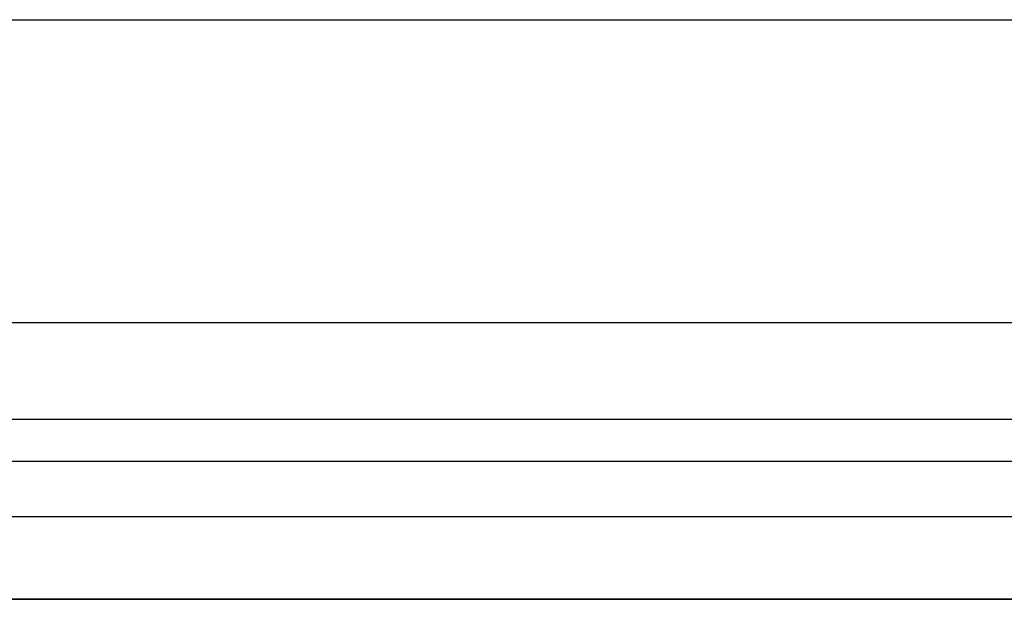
# Model space of a CAD drawing. Header units: millimetres. Extents: x 0 to 166, y -45 to 45.
# Tile 2 of 19: x 19 to 54, y -45 to -24. Entities that reach past the tile are written whole.
import ezdxf

# ---------------------------------------------------------------- set-up
doc = ezdxf.new("R2010")
doc.units = ezdxf.units.MM
doc.layers.add('Livello 01', color=18, linetype='Continuous', true_color=0x000000)

msp = doc.modelspace()

# ---------------------------------------------------------------- linework, layer by layer
at = {"layer": 'Livello 01'}
for p, q in [((109.999, -38, 0.123), (6.529, -38, 0.123)), ((3.82, -39.5, 3.123), (112.154, -39.5, 3.123)), ((15, -41.5, 0.062), (101.401, -41.5, 0.062)), ((15, -44.5, 1.562), (100.658, -44.5, 1.562))]:
    msp.add_line(p, q, dxfattribs=at)
for points in [[(0, -23.54, 7.663), (57.226, -23.54, 7.663), (114.453, -23.54, 7.663)], [(115.218, -34.5, 3.123), (58.038, -34.5, 3.123), (0.858, -34.5, 3.123)], [(112.45, -34.5, 0.123), (58.271, -34.5, 0.123), (4.091, -34.5, 0.123)], [(15, -41.5, 0.123), (58.191, -41.5, 0.123), (101.382, -41.5, 0.123)], [(15, -41.5), (58.209, -41.5), (101.419, -41.5)], [(15, -44.5), (58.209, -44.5), (101.419, -44.5)], [(98.792, -44.5, 3.123), (56.896, -44.5, 3.123), (15, -44.5, 3.123)]]:
    msp.add_open_spline(points, degree=2, dxfattribs=at)

doc.saveas('drawing.dxf')
